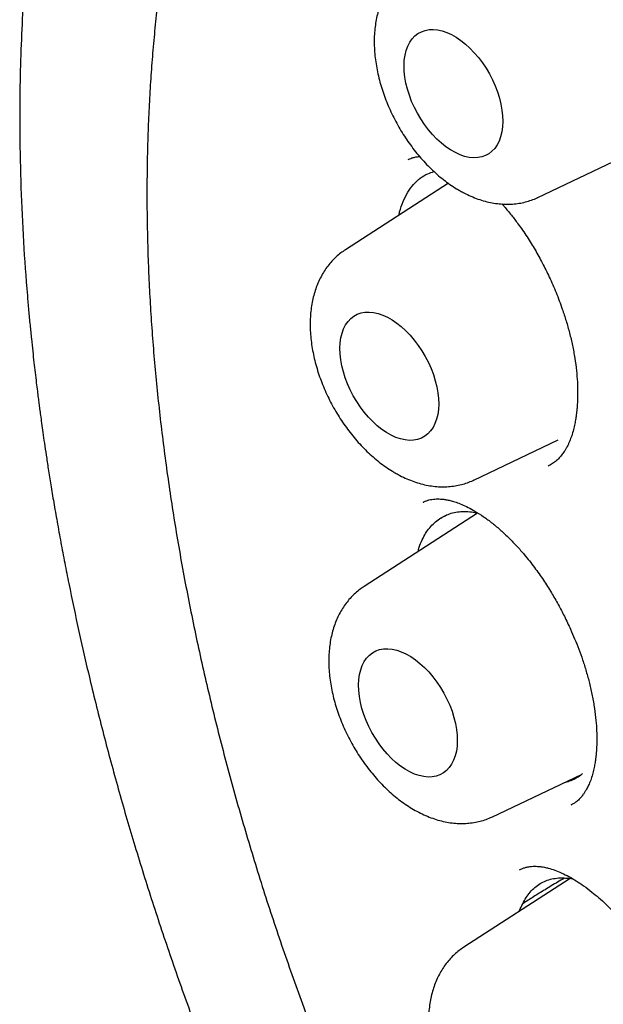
# Model space of a CAD drawing. Header units: millimetres. Extents: x 8 to 677, y 12 to 772.
# Tile 29 of 77: x 600.85 to 605.98, y 329.45 to 338.09. Entities that reach past the tile are written whole.
import ezdxf

# ---------------------------------------------------------------- set-up
doc = ezdxf.new("R2010")
doc.units = ezdxf.units.MM

msp = doc.modelspace()

# ---------------------------------------------------------------- linework, layer by layer
at = {"color": 7, "linetype": 'Continuous', "lineweight": 30}
for p, q in [((605.4021, 336.5305), (606.1294, 336.8761)), ((604.6165, 336.6553), (603.7122, 336.0718)), ((604.8393, 334.0491), (605.5802, 334.4012)), ((604.3962, 333.8538), (604.4009, 333.8558)), ((604.8725, 333.7584), (603.8759, 333.1153)), ((604.5929, 333.7385), (604.5393, 333.7079)), ((605.003, 331.0926), (605.7865, 331.465)), ((605.6857, 330.5492), (604.7516, 329.9464))]:
    msp.add_line(p, q, dxfattribs=at)
at = {"color": 7, "linetype": 'Continuous', "lineweight": 30, "flags": 128}
for points in [[(604.2267, 337.6878), (604.229, 337.7349), (604.2352, 337.7793), (604.2453, 337.8207), (604.259, 337.8587), (604.2765, 337.8929), (604.2974, 337.923), (604.3216, 337.9488), (604.3488, 337.97), (604.3789, 337.9864), (604.4115, 337.9979), (604.4464, 338.0043), (604.4832, 338.0057), (604.5217, 338.002), (604.5613, 337.9932), (604.6019, 337.9794), (604.643, 337.9607), (604.6843, 337.9374), (604.7253, 337.9095), (604.7657, 337.8775), (604.8052, 337.8415), (604.8434, 337.8019), (604.8799, 337.759), (604.9145, 337.7133), (604.9467, 337.6651), (604.9763, 337.6149), (605.0031, 337.5631), (605.0268, 337.5103), (605.0471, 337.4568), (605.064, 337.4032), (605.0771, 337.35), (605.0866, 337.2975), (605.0921, 337.2465), (605.0937, 337.1971), (605.0915, 337.15), (605.0853, 337.1056), (605.0752, 337.0642), (605.0614, 337.0262), (605.044, 336.992), (605.0231, 336.9619), (604.9989, 336.9361), (604.9716, 336.9149), (604.9416, 336.8985), (604.9089, 336.887), (604.8741, 336.8806), (604.8372, 336.8792), (604.7988, 336.8829), (604.7591, 336.8917), (604.7186, 336.9055), (604.6775, 336.9242), (604.6362, 336.9475), (604.5952, 336.9754), (604.5547, 337.0074), (604.5153, 337.0434), (604.4771, 337.083), (604.4406, 337.1259), (604.406, 337.1716), (604.3738, 337.2198), (604.3442, 337.27), (604.3174, 337.3218), (604.2937, 337.3746), (604.2734, 337.4281), (604.2565, 337.4817), (604.2433, 337.5349), (604.2339, 337.5873), (604.2284, 337.6384), (604.2267, 337.6878)], [(603.6639, 335.2064), (603.6662, 335.2535), (603.6724, 335.2979), (603.6824, 335.3393), (603.6962, 335.3773), (603.7136, 335.4115), (603.7346, 335.4416), (603.7587, 335.4674), (603.786, 335.4886), (603.8161, 335.505), (603.8487, 335.5165), (603.8836, 335.5229), (603.9204, 335.5243), (603.9588, 335.5205), (603.9985, 335.5117), (604.0391, 335.498), (604.0802, 335.4793), (604.1214, 335.456), (604.1625, 335.4281), (604.2029, 335.3961), (604.2424, 335.3601), (604.2806, 335.3205), (604.3171, 335.2776), (604.3516, 335.2319), (604.3839, 335.1837), (604.4135, 335.1335), (604.4403, 335.0817), (604.4639, 335.0289), (604.4843, 334.9754), (604.5011, 334.9218), (604.5143, 334.8686), (604.5237, 334.8161), (604.5293, 334.765), (604.5309, 334.7157), (604.5286, 334.6686), (604.5224, 334.6242), (604.5124, 334.5828), (604.4986, 334.5448), (604.4812, 334.5106), (604.4603, 334.4805), (604.4361, 334.4547), (604.4088, 334.4335), (604.3787, 334.4171), (604.3461, 334.4056), (604.3112, 334.3992), (604.2744, 334.3978), (604.236, 334.4015), (604.1963, 334.4103), (604.1557, 334.4241), (604.1146, 334.4428), (604.0734, 334.4661), (604.0324, 334.4939), (603.9919, 334.526), (603.9524, 334.562), (603.9142, 334.6016), (603.8777, 334.6445), (603.8432, 334.6902), (603.811, 334.7384), (603.7813, 334.7886), (603.7546, 334.8404), (603.7309, 334.8932), (603.7105, 334.9467), (603.6937, 335.0003), (603.6805, 335.0535), (603.6711, 335.1059), (603.6655, 335.157), (603.6639, 335.2064)], [(603.8276, 332.2499), (603.8299, 332.297), (603.8361, 332.3414), (603.8461, 332.3828), (603.8599, 332.4208), (603.8773, 332.455), (603.8982, 332.4851), (603.9224, 332.5109), (603.9497, 332.5321), (603.9798, 332.5485), (604.0124, 332.56), (604.0473, 332.5664), (604.0841, 332.5678), (604.1225, 332.5641), (604.1622, 332.5552), (604.2027, 332.5415), (604.2438, 332.5228), (604.2851, 332.4995), (604.3261, 332.4716), (604.3666, 332.4396), (604.4061, 332.4036), (604.4443, 332.364), (604.4808, 332.3211), (604.5153, 332.2754), (604.5475, 332.2272), (604.5772, 332.177), (604.6039, 332.1252), (604.6276, 332.0724), (604.648, 332.0189), (604.6648, 331.9653), (604.678, 331.9121), (604.6874, 331.8596), (604.6929, 331.8085), (604.6946, 331.7592), (604.6923, 331.7121), (604.6861, 331.6677), (604.6761, 331.6263), (604.6623, 331.5883), (604.6448, 331.5541), (604.6239, 331.524), (604.5997, 331.4982), (604.5725, 331.477), (604.5424, 331.4606), (604.5098, 331.4491), (604.4749, 331.4427), (604.4381, 331.4413), (604.3997, 331.445), (604.36, 331.4538), (604.3194, 331.4676), (604.2783, 331.4863), (604.2371, 331.5096), (604.196, 331.5374), (604.1556, 331.5695), (604.1161, 331.6055), (604.0779, 331.6451), (604.0414, 331.688), (604.0069, 331.7337), (603.9746, 331.7819), (603.945, 331.8321), (603.9182, 331.8839), (603.8946, 331.9367), (603.8742, 331.9902), (603.8574, 332.0438), (603.8442, 332.097), (603.8348, 332.1494), (603.8292, 332.2005), (603.8276, 332.2499)]]:
    msp.add_lwpolyline(points, dxfattribs=at)
at = {"color": 7, "linetype": 'Continuous', "lineweight": 30}
for points, knots in [([(607.6318, 346.7503), (607.5982, 346.7474), (607.5253, 346.7411), (607.4126, 346.7291), (607.2896, 346.7142), (607.1588, 346.6961), (607.0205, 346.6743), (606.8706, 346.6478), (606.716, 346.6168), (606.5634, 346.5826), (606.4247, 346.5483), (606.3066, 346.5165), (606.2072, 346.488), (606.1252, 346.4633), (606.053, 346.4406), (605.9913, 346.4205), (605.94, 346.4032), (605.8935, 346.3872), (605.8462, 346.3705), (605.793, 346.3513), (605.7262, 346.3264), (605.6447, 346.295), (605.5472, 346.2556), (605.4396, 346.2101), (605.3227, 346.1579), (605.1971, 346.0987), (605.0635, 346.0319), (604.9292, 345.9607), (604.7954, 345.8854), (604.685, 345.8198), (604.594, 345.7633), (604.5271, 345.7205), (604.4693, 345.6826), (604.423, 345.6515), (604.3873, 345.6271), (604.3583, 345.6071), (604.3315, 345.5884), (604.3023, 345.5678), (604.2625, 345.5392), (604.2103, 345.5012), (604.1447, 345.4522), (604.0706, 345.3953), (603.9923, 345.3331), (603.8897, 345.2491), (603.7688, 345.1455), (603.6374, 345.0263), (603.5198, 344.9142), (603.4149, 344.8097), (603.3176, 344.7086), (603.2278, 344.6116), (603.1459, 344.5199), (603.0721, 344.4345), (603.0065, 344.3564), (602.9524, 344.2901), (602.9083, 344.235), (602.8733, 344.1905), (602.8435, 344.1521), (602.8208, 344.1224), (602.8022, 344.0979), (602.7838, 344.0734), (602.7605, 344.0422), (602.732, 344.0036), (602.6984, 343.9574), (602.6599, 343.9035), (602.618, 343.8438), (602.5731, 343.7785), (602.5256, 343.7078), (602.4757, 343.6317), (602.4251, 343.5526), (602.3757, 343.4733), (602.3108, 343.3665), (602.2329, 343.233), (602.1445, 343.0736), (602.0633, 342.9198), (601.989, 342.7722), (601.9183, 342.625), (601.8494, 342.4746), (601.7803, 342.3159), (601.7115, 342.1501), (601.6561, 342.009), (601.6134, 341.8957), (601.583, 341.8128), (601.5541, 341.7318), (601.5281, 341.6571), (601.5062, 341.5928), (601.4887, 341.5402), (601.4753, 341.4993), (601.4645, 341.4661), (601.4542, 341.4341), (601.4424, 341.3968), (601.4283, 341.3519), (601.4121, 341.2994), (601.3941, 341.2398), (601.3634, 341.1361), (601.3214, 340.9877), (601.2634, 340.7685), (601.2016, 340.5134), (601.1375, 340.2188), (601.0775, 339.9067), (601.0225, 339.5762), (600.9734, 339.2268), (600.9331, 338.877), (600.9013, 338.5288), (600.8775, 338.1845), (600.8606, 337.8276), (600.8515, 337.4632), (600.8503, 337.0594), (600.8596, 336.62), (600.882, 336.1452), (600.9079, 335.7848), (600.9292, 335.5401), (600.9411, 335.413), (600.9531, 335.2931), (600.9646, 335.1833), (600.9755, 335.0844), (600.9861, 334.9924), (600.9961, 334.9085), (601.0052, 334.8344), (601.0129, 334.7737), (601.0195, 334.7218), (601.0262, 334.6709), (601.0339, 334.6136), (601.0432, 334.5451), (601.0545, 334.4639), (601.068, 334.37), (601.0839, 334.2634), (601.1027, 334.1412), (601.1247, 334.003), (601.1505, 333.8481), (601.1798, 333.6796), (601.2119, 333.5023), (601.2462, 333.3214), (601.2978, 333.0606), (601.3693, 332.7215), (601.4706, 332.2797), (601.5853, 331.8188), (601.7145, 331.3399), (601.8541, 330.8592), (602.0051, 330.3741), (602.1695, 329.8794), (602.3455, 329.381), (602.5344, 328.8766), (602.7084, 328.4371), (602.8628, 328.0636), (602.9934, 327.7571), (603.1287, 327.4493), (603.2686, 327.1404), (603.4117, 326.8338), (603.5527, 326.54), (603.689, 326.2636), (603.8193, 326.0057), (603.9462, 325.7603), (604.0693, 325.5274), (604.182, 325.3182), (604.2846, 325.1313), (604.3771, 324.9654), (604.4665, 324.8072), (604.5564, 324.6504), (604.6509, 324.4878), (604.752, 324.3164), (604.8603, 324.1357), (604.9756, 323.9463), (605.1001, 323.7453), (605.234, 323.5329), (605.3728, 323.3169), (605.5159, 323.0981), (605.6624, 322.8783), (605.8129, 322.6568), (605.9631, 322.4399), (606.1232, 322.213), (606.2915, 321.9792), (606.4668, 321.7411), (606.6275, 321.527), (606.7741, 321.3353), (606.9068, 321.1645), (607.0316, 321.0062), (607.1484, 320.8603), (607.2574, 320.7257), (607.3817, 320.5741), (607.5287, 320.3976), (607.7055, 320.1893), (607.8961, 319.9695), (608.1008, 319.7387), (608.32, 319.4973), (608.5541, 319.2461), (608.8026, 318.9865), (609.0645, 318.721), (609.3361, 318.4541), (609.6138, 318.1895), (609.8954, 317.9299), (610.1804, 317.6755), (610.4688, 317.4267), (610.7603, 317.1837), (610.9931, 316.9965), (611.1655, 316.8612), (611.2766, 316.7753), (611.3882, 316.6902), (611.4999, 316.6063), (611.6091, 316.5253), (611.7179, 316.4459), (611.8219, 316.371), (611.9191, 316.302), (612.003, 316.2432), (612.0693, 316.1972), (612.1199, 316.1624), (612.1566, 316.1372), (612.1842, 316.1185), (612.2036, 316.1053), (612.2148, 316.0977), (612.2225, 316.0925), (612.2299, 316.0874), (612.2419, 316.0794), (612.2629, 316.0652), (612.2946, 316.044), (612.3385, 316.0146), (612.3931, 315.9784), (612.4584, 315.9355), (612.5344, 315.886), (612.6212, 315.8303), (612.7188, 315.7684), (612.8271, 315.7009), (612.9463, 315.6279), (613.0762, 315.5498), (613.217, 315.467), (613.3145, 315.4114), (613.3651, 315.3826)], [0, 0, 0, 0, 0.0031802, 0.0068942, 0.0109465, 0.0153372, 0.0200669, 0.0251315, 0.0309959, 0.0364141, 0.041386, 0.0459114, 0.0492102, 0.0522233, 0.0548928, 0.0571652, 0.0590407, 0.0605914, 0.0623247, 0.0643042, 0.0665298, 0.0697875, 0.0734597, 0.0775462, 0.0820303, 0.0868893, 0.0921222, 0.0977281, 0.1028614, 0.1082707, 0.1112166, 0.1141181, 0.1166092, 0.1184655, 0.1199742, 0.1211351, 0.1221594, 0.1234065, 0.1248822, 0.127305, 0.1301678, 0.1334711, 0.13708, 0.1406204, 0.1473116, 0.1536524, 0.1590165, 0.1640991, 0.1688994, 0.1734168, 0.1776159, 0.1814368, 0.1848783, 0.18794, 0.1900793, 0.1919839, 0.1936437, 0.1949551, 0.1957274, 0.1967283, 0.1980287, 0.1996284, 0.2015274, 0.2037257, 0.2062231, 0.2087751, 0.2115782, 0.2146304, 0.2177423, 0.2207869, 0.2237642, 0.2299173, 0.235761, 0.2412956, 0.2465212, 0.2514382, 0.2566805, 0.2620041, 0.2675283, 0.2732534, 0.2758894, 0.278566, 0.2812599, 0.2836692, 0.2857018, 0.2873581, 0.2886383, 0.28955, 0.2904782, 0.2916399, 0.2930351, 0.2946637, 0.2965258, 0.2985432, 0.3042216, 0.3100851, 0.3183145, 0.3268897, 0.3358188, 0.3451229, 0.3548005, 0.3648438, 0.3737161, 0.3828409, 0.3922091, 0.4017119, 0.411063, 0.4230991, 0.4349024, 0.44647, 0.4496664, 0.452821, 0.4557479, 0.4584064, 0.4607966, 0.4629184, 0.4650743, 0.4668573, 0.4682673, 0.4694545, 0.4705939, 0.4719339, 0.4735749, 0.4755168, 0.4777596, 0.4803032, 0.4831476, 0.4864852, 0.4901593, 0.4941698, 0.4984445, 0.502715, 0.5069558, 0.5168341, 0.5265458, 0.5378885, 0.5489919, 0.559859, 0.5712669, 0.582637, 0.5941656, 0.6058503, 0.6176882, 0.6247907, 0.6319455, 0.6391518, 0.6464089, 0.6537112, 0.6608293, 0.667257, 0.6734091, 0.6792857, 0.6848869, 0.6902127, 0.6944408, 0.6984779, 0.7023243, 0.7060299, 0.7099985, 0.7143217, 0.7187235, 0.7234415, 0.7284757, 0.7338259, 0.7394911, 0.7449016, 0.750569, 0.7564204, 0.7620918, 0.7675313, 0.7743023, 0.7806738, 0.7866491, 0.7916517, 0.7963421, 0.8007217, 0.8047912, 0.8085515, 0.8120538, 0.8176439, 0.8236436, 0.8300549, 0.8368807, 0.8441246, 0.8517914, 0.8598786, 0.8683315, 0.877064, 0.8858494, 0.8946822, 0.9035612, 0.9124854, 0.9214539, 0.9304663, 0.9338422, 0.9372242, 0.9406122, 0.9440063, 0.947387, 0.9505365, 0.953874, 0.9568065, 0.9593341, 0.9614569, 0.9627956, 0.9639021, 0.9647763, 0.9652795, 0.9656521, 0.9657894, 0.9659692, 0.9663267, 0.9668644, 0.9678618, 0.9691797, 0.9708182, 0.9727772, 0.9750568, 0.9776569, 0.9805778, 0.9838195, 0.9873822, 0.9912663, 0.995472, 1, 1, 1, 1]), ([(607.9127, 345.1245), (607.9077, 345.124), (607.844, 345.1182), (607.723, 345.1029), (607.5502, 345.0781), (607.3793, 345.0483), (607.2103, 345.0141), (607.0432, 344.9755), (606.8781, 344.9324), (606.7149, 344.885), (606.5539, 344.833), (606.395, 344.7767), (606.2382, 344.7161), (606.0836, 344.651), (605.9313, 344.5817), (605.7813, 344.508), (605.6336, 344.4301), (605.4883, 344.3478), (605.3454, 344.2614), (605.2049, 344.1707), (605.067, 344.0758), (604.9315, 343.9768), (604.7987, 343.8736), (604.6685, 343.7664), (604.5409, 343.655), (604.416, 343.5396), (604.2938, 343.4202), (604.1744, 343.2968), (604.0578, 343.1695), (603.944, 343.0382), (603.8331, 342.9031), (603.7251, 342.7641), (603.6201, 342.6213), (603.518, 342.4748), (603.4189, 342.3245), (603.3229, 342.1706), (603.23, 342.0131), (603.1401, 341.852), (603.0534, 341.6874), (602.9699, 341.5193), (602.8895, 341.3478), (602.8124, 341.1729), (602.7385, 340.9947), (602.6679, 340.8132), (602.6006, 340.6286), (602.5366, 340.4408), (602.4759, 340.2499), (602.4186, 340.056), (602.3646, 339.8592), (602.3141, 339.6594), (602.2669, 339.4569), (602.2231, 339.2515), (602.1828, 339.0435), (602.1459, 338.8328), (602.1125, 338.6195), (602.0825, 338.4037), (602.056, 338.1855), (602.0329, 337.9649), (602.0134, 337.742), (601.9973, 337.5169), (601.9846, 337.2896), (601.9756, 337.0602), (601.9704, 336.8545), (601.9692, 336.7249), (601.9687, 336.673)], [0, 0, 0, 0, 0.001411, 0.017856, 0.034291, 0.050718, 0.067135, 0.083543, 0.099944, 0.116336, 0.13272, 0.149098, 0.16547, 0.181837, 0.198199, 0.214558, 0.230915, 0.24727, 0.263626, 0.279981, 0.296338, 0.312698, 0.329061, 0.345429, 0.361802, 0.378181, 0.394567, 0.410961, 0.427362, 0.443772, 0.460191, 0.476618, 0.493055, 0.509501, 0.525956, 0.542419, 0.558892, 0.575372, 0.591861, 0.608357, 0.624861, 0.641372, 0.657889, 0.674412, 0.69094, 0.707474, 0.724012, 0.740555, 0.757101, 0.773651, 0.790203, 0.806759, 0.823316, 0.839876, 0.856437, 0.872999, 0.889562, 0.906126, 0.922691, 0.939257, 0.955822, 0.972388, 0.988953, 1, 1, 1, 1]), ([(604.2747, 338.5527), (604.2611, 338.5435), (604.2327, 338.5244), (604.1929, 338.4904), (604.1546, 338.452), (604.1196, 338.4101), (604.0879, 338.3648), (604.0595, 338.3163), (604.0346, 338.2645), (604.0132, 338.2097), (603.9955, 338.1519), (603.9817, 338.0912), (603.9718, 338.028), (603.9659, 337.9626), (603.9641, 337.8952), (603.9664, 337.8264), (603.9727, 337.7565), (603.9828, 337.6859), (603.9968, 337.615), (604.0145, 337.5441), (604.0356, 337.4734), (604.0602, 337.4033), (604.088, 337.3339), (604.119, 337.2655), (604.1529, 337.1983), (604.1897, 337.1326), (604.2293, 337.0686), (604.2714, 337.0065), (604.316, 336.9466), (604.363, 336.889), (604.4123, 336.8341), (604.4636, 336.7819), (604.517, 336.7329), (604.5723, 336.6872), (604.6293, 336.6451), (604.6787, 336.6126), (604.7092, 336.5949), (604.7198, 336.5888)], [0, 0, 0, 0, 0.023403, 0.049129, 0.074941, 0.100943, 0.127236, 0.15391, 0.181041, 0.208686, 0.236868, 0.265576, 0.294759, 0.324333, 0.354194, 0.384234, 0.414358, 0.444473, 0.474535, 0.504523, 0.534429, 0.564257, 0.59402, 0.623734, 0.653418, 0.683093, 0.712782, 0.742501, 0.772272, 0.802119, 0.832062, 0.862122, 0.892311, 0.922639, 0.9531, 0.983675, 1, 1, 1, 1]), ([(604.263, 336.8641), (604.2671, 336.8661), (604.2756, 336.87), (604.2951, 336.8778), (604.321, 336.8847), (604.3461, 336.8891), (604.3603, 336.8898), (604.363, 336.89)], [0, 0, 0, 0, 0.226612, 0.458914, 0.697951, 0.942498, 1, 1, 1, 1]), ([(604.1815, 336.3746), (604.1835, 336.3846), (604.1924, 336.4282), (604.2179, 336.4968), (604.2583, 336.5782), (604.309, 336.6472), (604.3681, 336.7018), (604.4289, 336.7394), (604.4723, 336.7522), (604.4909, 336.7577)], [0, 0, 0, 0, 0.0482395, 0.2093898, 0.3763264, 0.5437954, 0.7106809, 0.8757165, 1, 1, 1, 1]), ([(601.9687, 336.673), (601.9685, 336.6319), (601.968, 336.5128), (601.9698, 336.3142), (601.9753, 336.0768), (601.9843, 335.8376), (601.9967, 335.5968), (602.0126, 335.3544), (602.032, 335.1105), (602.0549, 334.8651), (602.0812, 334.6184), (602.1109, 334.3703), (602.1441, 334.1211), (602.1807, 333.8707), (602.2207, 333.6192), (602.2641, 333.3668), (602.3109, 333.1134), (602.361, 332.8592), (602.4145, 332.6042), (602.4713, 332.3486), (602.5315, 332.0923), (602.5949, 331.8355), (602.6616, 331.5782), (602.7315, 331.3206), (602.8047, 331.0626), (602.8811, 330.8044), (602.9607, 330.5461), (603.0434, 330.2877), (603.1293, 330.0293), (603.2183, 329.771), (603.3104, 329.5128), (603.4055, 329.2549), (603.5036, 328.9973), (603.6048, 328.74), (603.7089, 328.4833), (603.8159, 328.227), (603.9259, 327.9714), (604.0387, 327.7165), (604.1543, 327.4624), (604.2727, 327.2091), (604.3939, 326.9568), (604.5179, 326.7054), (604.6445, 326.4551), (604.7738, 326.206), (604.9057, 325.9581), (605.0401, 325.7115), (605.1771, 325.4662), (605.3166, 325.2224), (605.4585, 324.9802), (605.6028, 324.7395), (605.7495, 324.5005), (605.8986, 324.2632), (606.0499, 324.0277), (606.2034, 323.7941), (606.3591, 323.5625), (606.5169, 323.3328), (606.6769, 323.1053), (606.8389, 322.8799), (607.0028, 322.6567), (607.1688, 322.4359), (607.3366, 322.2174), (607.5062, 322.0013), (607.6777, 321.7876), (607.8509, 321.5766), (608.0258, 321.3681), (608.2024, 321.1624), (608.3805, 320.9593), (608.5602, 320.7591), (608.7413, 320.5618), (608.9239, 320.3673), (609.1079, 320.1758), (609.2931, 319.9874), (609.4797, 319.8021), (609.6674, 319.6199), (609.8564, 319.4409), (610.0464, 319.2652), (610.2374, 319.0928), (610.4295, 318.9238), (610.6225, 318.7582), (610.8163, 318.596), (611.011, 318.4374), (611.2064, 318.2823), (611.4025, 318.1309), (611.5993, 317.9831), (611.7966, 317.839), (611.9945, 317.6986), (612.1929, 317.5621), (612.3916, 317.4294), (612.5907, 317.3006), (612.7901, 317.1757), (612.9897, 317.0547), (613.1895, 316.9378), (613.3895, 316.8249), (613.5894, 316.716), (613.7894, 316.6113), (613.9893, 316.5107), (614.189, 316.4142), (614.3886, 316.322), (614.5879, 316.234), (614.787, 316.1502), (614.9856, 316.0708), (615.1838, 315.9956), (615.3816, 315.9248), (615.5787, 315.8584), (615.7753, 315.7963), (615.9712, 315.7387), (616.1663, 315.6854), (616.3607, 315.6366), (616.5542, 315.5923), (616.7468, 315.5524), (616.9384, 315.5171), (617.129, 315.4862), (617.3184, 315.4598), (617.5067, 315.438), (617.6938, 315.4207), (617.8796, 315.4079), (618.064, 315.3996), (618.2471, 315.3959), (618.4287, 315.3967), (618.6087, 315.402), (618.7872, 315.4118), (618.9641, 315.4262), (619.1393, 315.4451), (619.3127, 315.4685), (619.4843, 315.4963), (619.6541, 315.5287), (619.822, 315.5655), (619.9879, 315.6068), (620.1519, 315.6525), (620.3138, 315.7026), (620.4735, 315.7572), (620.6312, 315.8161), (620.7867, 315.8794), (620.9399, 315.947), (621.0908, 316.0189), (621.2395, 316.0951), (621.3858, 316.1757), (621.5297, 316.2604), (621.6711, 316.3494), (621.8101, 316.4426), (621.9465, 316.5399), (622.0804, 316.6414), (622.2117, 316.747), (622.3403, 316.8568), (622.4663, 316.9705), (622.5896, 317.0883), (622.7101, 317.2101), (622.8279, 317.3359), (622.9428, 317.4655), (623.0547, 317.5993), (623.1357, 317.6999), (623.1785, 317.757), (623.1859, 317.767)], [0, 0, 0, 0, 0.0035536, 0.0102968, 0.0170397, 0.0237825, 0.0305249, 0.0372672, 0.0440091, 0.0507507, 0.057492, 0.064233, 0.0709736, 0.0777139, 0.0844539, 0.0911935, 0.0979327, 0.1046717, 0.1114102, 0.1181485, 0.1248864, 0.131624, 0.1383613, 0.1450983, 0.151835, 0.1585714, 0.1653075, 0.1720433, 0.178779, 0.1855143, 0.1922495, 0.1989844, 0.2057192, 0.2124537, 0.2191881, 0.2259223, 0.2326564, 0.2393903, 0.2461241, 0.2528578, 0.2595914, 0.266325, 0.2730585, 0.2797919, 0.2865253, 0.2932586, 0.299992, 0.3067254, 0.3134587, 0.3201922, 0.3269256, 0.3336591, 0.3403927, 0.3471264, 0.3538602, 0.3605941, 0.3673281, 0.3740622, 0.3807965, 0.387531, 0.3942657, 0.4010006, 0.4077357, 0.414471, 0.4212065, 0.4279423, 0.4346784, 0.4414147, 0.4481513, 0.4548882, 0.4616255, 0.468363, 0.4751009, 0.4818391, 0.4885776, 0.4953166, 0.5020558, 0.5087955, 0.5155355, 0.5222758, 0.5290166, 0.5357577, 0.5424992, 0.549241, 0.5559832, 0.5627258, 0.5694686, 0.5762118, 0.5829553, 0.589699, 0.596443, 0.6031872, 0.6099315, 0.616676, 0.6234205, 0.630165, 0.6369095, 0.6436538, 0.6503979, 0.6571416, 0.663885, 0.6706278, 0.67737, 0.6841114, 0.6908519, 0.6975914, 0.7043297, 0.7110666, 0.717802, 0.7245357, 0.7312675, 0.7379973, 0.7447248, 0.7514498, 0.7581722, 0.7648918, 0.7716084, 0.7783218, 0.7850319, 0.7917386, 0.7984417, 0.8051411, 0.8118368, 0.8185288, 0.8252171, 0.8319016, 0.8385825, 0.84526, 0.8519341, 0.8586051, 0.8652732, 0.8719388, 0.8786021, 0.8852634, 0.8919233, 0.898582, 0.9052401, 0.9118978, 0.9185556, 0.9252139, 0.931873, 0.9385334, 0.9451955, 0.9518596, 0.9585262, 0.9651954, 0.9718675, 0.9785429, 0.9852216, 0.9919038, 0.9985896, 1, 1, 1, 1]), ([(604.7198, 336.5888), (604.731, 336.5826), (604.7621, 336.5654), (604.8141, 336.5407), (604.8758, 336.5163), (604.9379, 336.4969), (604.9998, 336.4828), (605.0611, 336.4739), (605.1214, 336.4703), (605.1804, 336.4719), (605.2377, 336.4786), (605.293, 336.4901), (605.346, 336.5067), (605.3825, 336.5205), (605.4006, 336.53), (605.4025, 336.531)], [0, 0, 0, 0, 0.05103, 0.142391, 0.233556, 0.323868, 0.412938, 0.500449, 0.586207, 0.670161, 0.75239, 0.833069, 0.912441, 0.990784, 1, 1, 1, 1]), ([(605.0863, 336.4733), (605.0933, 336.4657), (605.1216, 336.4349), (605.1689, 336.377), (605.2362, 336.2893), (605.3065, 336.1875), (605.3778, 336.0719), (605.443, 335.954), (605.5048, 335.8293), (605.5641, 335.6939), (605.6128, 335.5651), (605.6515, 335.4462), (605.6815, 335.3397), (605.707, 335.2301), (605.7274, 335.119), (605.7416, 335.0117), (605.7494, 334.9138), (605.7521, 334.8298), (605.7512, 334.7601), (605.7484, 334.7056), (605.7448, 334.6642), (605.7411, 334.6304), (605.7362, 334.5949), (605.729, 334.5524), (605.7182, 334.5025), (605.7036, 334.4497), (605.6887, 334.4079), (605.6753, 334.3761), (605.6653, 334.3548), (605.6563, 334.3376), (605.6489, 334.3243), (605.6416, 334.312), (605.6329, 334.2983), (605.6184, 334.2771), (605.5955, 334.2483), (605.5652, 334.2181), (605.531, 334.1912), (605.5059, 334.1782), (605.4929, 334.1715)], [0, 0, 0, 0, 0.0107142, 0.0431723, 0.0745608, 0.1196133, 0.1623183, 0.2030763, 0.2457415, 0.2913584, 0.3399022, 0.3738941, 0.4091888, 0.4457889, 0.483689, 0.5224235, 0.5578063, 0.5888371, 0.6155188, 0.6378614, 0.6535705, 0.6662339, 0.6807786, 0.699764, 0.7231578, 0.7499161, 0.7789052, 0.7942351, 0.8096836, 0.8220812, 0.830815, 0.8390425, 0.8494213, 0.8619445, 0.8889149, 0.9214875, 0.9594309, 1, 1, 1, 1]), ([(603.7118, 336.0712), (603.6983, 336.0621), (603.6699, 336.043), (603.63, 336.009), (603.5918, 335.9706), (603.5568, 335.9287), (603.5251, 335.8834), (603.4967, 335.8349), (603.4717, 335.7831), (603.4504, 335.7283), (603.4327, 335.6705), (603.4189, 335.6098), (603.409, 335.5466), (603.4031, 335.4812), (603.4013, 335.4138), (603.4035, 335.345), (603.4098, 335.2751), (603.42, 335.2045), (603.434, 335.1336), (603.4516, 335.0627), (603.4728, 334.992), (603.4974, 334.9219), (603.5252, 334.8525), (603.5561, 334.7841), (603.5901, 334.7169), (603.6269, 334.6512), (603.6664, 334.5872), (603.7086, 334.5251), (603.7532, 334.4652), (603.8002, 334.4076), (603.8495, 334.3527), (603.9008, 334.3005), (603.9542, 334.2515), (604.0094, 334.2058), (604.0664, 334.1637), (604.1158, 334.1312), (604.1464, 334.1135), (604.157, 334.1074)], [0, 0, 0, 0, 0.023403, 0.049129, 0.074941, 0.100943, 0.127236, 0.15391, 0.181041, 0.208686, 0.236868, 0.265576, 0.294759, 0.324333, 0.354194, 0.384234, 0.414358, 0.444473, 0.474535, 0.504523, 0.534429, 0.564257, 0.59402, 0.623734, 0.653418, 0.683093, 0.712782, 0.742501, 0.772272, 0.802119, 0.832062, 0.862122, 0.892311, 0.922639, 0.9531, 0.983675, 1, 1, 1, 1]), ([(604.157, 334.1074), (604.1682, 334.1012), (604.1993, 334.084), (604.2513, 334.0593), (604.313, 334.0349), (604.3751, 334.0155), (604.437, 334.0014), (604.4983, 333.9925), (604.5586, 333.9889), (604.6176, 333.9905), (604.6748, 333.9972), (604.7302, 334.0087), (604.7832, 334.0253), (604.8197, 334.0391), (604.8377, 334.0486), (604.8396, 334.0496)], [0, 0, 0, 0, 0.05103, 0.142391, 0.233556, 0.323868, 0.412938, 0.500449, 0.586207, 0.670161, 0.75239, 0.833069, 0.912441, 0.990784, 1, 1, 1, 1]), ([(604.3955, 333.8554), (604.4033, 333.859), (604.4177, 333.8656), (604.4419, 333.8738), (604.4698, 333.8795), (604.4975, 333.8825), (604.5228, 333.8835), (604.5476, 333.8829), (604.5751, 333.8804), (604.6066, 333.8754), (604.6433, 333.8669), (604.6855, 333.8541), (604.7348, 333.8353), (604.789, 333.81), (604.853, 333.775), (604.9242, 333.7295), (605.0014, 333.6722), (605.0763, 333.6092), (605.1484, 333.5414), (605.2174, 333.4698), (605.2926, 333.3845), (605.3711, 333.2854), (605.4503, 333.173), (605.5198, 333.0634), (605.5808, 332.9573), (605.637, 332.85), (605.6849, 332.7494), (605.7266, 332.6531), (605.7623, 332.5633), (605.7964, 332.4679), (605.8283, 332.3673), (605.857, 332.2622), (605.8814, 332.1534), (605.9003, 332.044), (605.9127, 331.9407), (605.9189, 331.8493), (605.9204, 331.7728), (605.9189, 331.7105), (605.9159, 331.6628), (605.9124, 331.626), (605.9084, 331.5929), (605.9027, 331.5551), (605.894, 331.5102), (605.8817, 331.4607), (605.8661, 331.4125), (605.8486, 331.3702), (605.8316, 331.3369), (605.8162, 331.3111), (605.8007, 331.2883), (605.7817, 331.2642), (605.7569, 331.2377), (605.7289, 331.2138), (605.7063, 331.2008), (605.6962, 331.196), (605.6911, 331.1937)], [0, 0, 0, 0, 0.020978, 0.039215, 0.05348, 0.065453, 0.076536, 0.089163, 0.101721, 0.115043, 0.129566, 0.146285, 0.165268, 0.186343, 0.20735, 0.234336, 0.260204, 0.285141, 0.309139, 0.332183, 0.354326, 0.385869, 0.41527, 0.442583, 0.467844, 0.49176, 0.517878, 0.536791, 0.556896, 0.578189, 0.600668, 0.624337, 0.649192, 0.67523, 0.70095, 0.723695, 0.743415, 0.760117, 0.773809, 0.783161, 0.791979, 0.803486, 0.817746, 0.834487, 0.8529, 0.872918, 0.890383, 0.90374, 0.91528, 0.928917, 0.944709, 0.962236, 0.980993, 1, 1, 1, 1]), ([(604.5393, 333.7079), (604.555, 333.7179), (604.5866, 333.7381), (604.6395, 333.7584), (604.6964, 333.7711), (604.7566, 333.7748), (604.8175, 333.7709), (604.8589, 333.7616), (604.879, 333.7571)], [0, 0, 0, 0, 0.166486, 0.334128, 0.505416, 0.677963, 0.84445, 1, 1, 1, 1]), ([(604.3499, 333.4212), (604.3532, 333.4339), (604.3629, 333.471), (604.3851, 333.5246), (604.4157, 333.5818), (604.4516, 333.6313), (604.4923, 333.6744), (604.5236, 333.6967), (604.5393, 333.7079)], [0, 0, 0, 0, 0.09607, 0.280642, 0.457873, 0.635112, 0.817554, 1, 1, 1, 1]), ([(603.8757, 333.1146), (603.8642, 333.107), (603.8377, 333.0896), (603.7994, 333.0576), (603.7607, 333.0198), (603.7253, 332.9784), (603.6931, 332.9336), (603.6642, 332.8855), (603.6388, 332.8342), (603.6169, 332.7798), (603.5987, 332.7224), (603.5843, 332.6622), (603.5738, 332.5993), (603.5674, 332.5342), (603.565, 332.4671), (603.5667, 332.3984), (603.5724, 332.3286), (603.582, 332.2581), (603.5954, 332.1873), (603.6126, 332.1163), (603.6332, 332.0456), (603.6573, 331.9754), (603.6847, 331.9059), (603.7152, 331.8373), (603.7487, 331.7699), (603.7851, 331.704), (603.8243, 331.6397), (603.8661, 331.5774), (603.9104, 331.5171), (603.957, 331.4592), (604.006, 331.4039), (604.057, 331.3513), (604.1101, 331.3018), (604.1651, 331.2556), (604.2219, 331.2129), (604.2802, 331.1741), (604.34, 331.1394), (604.4009, 331.1091), (604.4625, 331.0836), (604.5245, 331.063), (604.5865, 331.0477), (604.648, 331.0376), (604.7086, 331.0328), (604.7679, 331.0332), (604.8256, 331.0388), (604.8814, 331.0491), (604.9349, 331.0646), (604.9753, 331.0793), (604.997, 331.0902), (605.0024, 331.0929)], [0, 0, 0, 0, 0.0148339, 0.0341224, 0.0534643, 0.0729381, 0.092619, 0.1125764, 0.1328699, 0.1535433, 0.174619, 0.1960919, 0.2179282, 0.2400679, 0.2624344, 0.2849466, 0.3075311, 0.3301169, 0.3526672, 0.3751631, 0.3975978, 0.4199737, 0.4422987, 0.4645849, 0.4868466, 0.5090997, 0.5313609, 0.5536423, 0.5759606, 0.598333, 0.6207758, 0.6433036, 0.6659279, 0.6886552, 0.711484, 0.7344007, 0.7573752, 0.7803344, 0.8031983, 0.8258708, 0.8482536, 0.8702618, 0.8918391, 0.9129646, 0.933651, 0.9539375, 0.9738816, 0.9935518, 1, 1, 1, 1]), ([(605.7945, 331.4722), (605.7891, 331.4672), (605.7695, 331.4489), (605.7308, 331.4256), (605.6823, 331.4029), (605.6478, 331.3952), (605.6322, 331.3916)], [0, 0, 0, 0, 0.117102, 0.428083, 0.741285, 1, 1, 1, 1]), ([(605.2422, 330.6274), (605.2484, 330.6304), (605.2608, 330.6367), (605.2845, 330.6455), (605.3128, 330.6526), (605.3453, 330.6568), (605.3734, 330.658), (605.3963, 330.6573), (605.4148, 330.6559), (605.436, 330.6534), (605.4625, 330.6489), (605.5012, 330.64), (605.5511, 330.6243), (605.6116, 330.5996), (605.6741, 330.5684), (605.7386, 330.5308), (605.8065, 330.4856), (605.8726, 330.4359), (605.9382, 330.3812), (606.0022, 330.3229), (606.0695, 330.2559), (606.1447, 330.1742), (606.2236, 330.0793), (606.3023, 329.974), (606.3726, 329.8704), (606.4345, 329.7704), (606.4885, 329.6756), (606.534, 329.5888), (606.5711, 329.5129), (606.5998, 329.4502), (606.6199, 329.4041), (606.6333, 329.3722), (606.6412, 329.3531), (606.6463, 329.3404), (606.6486, 329.3355), (606.6513, 329.329), (606.6559, 329.3177), (606.6645, 329.2958), (606.6773, 329.2619), (606.6945, 329.2142), (606.7146, 329.1543), (606.7366, 329.0823), (606.7592, 328.9986), (606.7823, 328.8968), (606.8019, 328.7852), (606.8148, 328.6722), (606.8203, 328.5714), (606.8198, 328.4816), (606.8142, 328.4015), (606.8051, 328.3354), (606.794, 328.2811), (606.7819, 328.2358), (606.7679, 328.1947), (606.7527, 328.1592), (606.738, 328.1309), (606.7248, 328.1088), (606.7088, 328.0855), (606.6795, 328.0498), (606.6481, 328.0223), (606.6191, 328.0032), (606.6101, 327.9991), (606.61, 328), (606.6099, 328.0003)], [0, 0, 0, 0, 0.017763, 0.03582, 0.052915, 0.068864, 0.082352, 0.093152, 0.101604, 0.111097, 0.122517, 0.135638, 0.158155, 0.181059, 0.203946, 0.226106, 0.248083, 0.272319, 0.292185, 0.313516, 0.336338, 0.36003, 0.390266, 0.418615, 0.445049, 0.469574, 0.492188, 0.512803, 0.530439, 0.544828, 0.555991, 0.562258, 0.56673, 0.56963, 0.570566, 0.571526, 0.57424, 0.578499, 0.586589, 0.597435, 0.611036, 0.627396, 0.646522, 0.66838, 0.697871, 0.725691, 0.751811, 0.776215, 0.799798, 0.82313, 0.840435, 0.857512, 0.874365, 0.890685, 0.904714, 0.916352, 0.929448, 0.945649, 0.980754, 0.98946, 0.996768, 1, 1, 1, 1]), ([(605.2691, 330.329), (605.2788, 330.3476), (605.2983, 330.3849), (605.3344, 330.4326), (605.3755, 330.4737), (605.4214, 330.5066), (605.4715, 330.5314), (605.5253, 330.5479), (605.5834, 330.5564), (605.6447, 330.5555), (605.6882, 330.5513), (605.7113, 330.5454), (605.7128, 330.545)], [0, 0, 0, 0, 0.108547, 0.217848, 0.329526, 0.442025, 0.550573, 0.660669, 0.771551, 0.884051, 0.992598, 1, 1, 1, 1]), ([(605.6358, 330.5546), (605.6355, 330.5545), (605.6155, 330.5427), (605.5587, 330.509), (605.4683, 330.4544), (605.3662, 330.3914), (605.3004, 330.3491), (605.2691, 330.329)], [0, 0, 0, 0, 0.002248, 0.167121, 0.470459, 0.7481, 1, 1, 1, 1]), ([(605.2401, 330.2616), (605.2408, 330.2638), (605.2485, 330.2886), (605.2593, 330.3097), (605.2691, 330.329)], [0, 0, 0, 0, 0.087922, 1, 1, 1, 1]), ([(604.7511, 329.9459), (604.7376, 329.9367), (604.7092, 329.9176), (604.6693, 329.8836), (604.6311, 329.8452), (604.5961, 329.8033), (604.5644, 329.758), (604.536, 329.7095), (604.5111, 329.6577), (604.4897, 329.6029), (604.472, 329.5451), (604.4582, 329.4844), (604.4483, 329.4212), (604.4424, 329.3558), (604.4406, 329.2884), (604.4429, 329.2196), (604.4491, 329.1497), (604.4593, 329.0791), (604.4733, 329.0082), (604.491, 328.9373), (604.5121, 328.8666), (604.5367, 328.7965), (604.5645, 328.7271), (604.5954, 328.6587), (604.6294, 328.5915), (604.6662, 328.5258), (604.7057, 328.4618), (604.7479, 328.3997), (604.7925, 328.3398), (604.8395, 328.2822), (604.8888, 328.2273), (604.9401, 328.1751), (604.9935, 328.1261), (605.0488, 328.0804), (605.1058, 328.0383), (605.1552, 328.0058), (605.1857, 327.9881), (605.1963, 327.982)], [0, 0, 0, 0, 0.023403, 0.049129, 0.074941, 0.100943, 0.127236, 0.15391, 0.181041, 0.208686, 0.236868, 0.265576, 0.294759, 0.324333, 0.354194, 0.384234, 0.414358, 0.444473, 0.474535, 0.504523, 0.534429, 0.564257, 0.59402, 0.623734, 0.653418, 0.683093, 0.712782, 0.742501, 0.772272, 0.802119, 0.832062, 0.862122, 0.892311, 0.922639, 0.9531, 0.983675, 1, 1, 1, 1])]:
    msp.add_open_spline(points, degree=3, knots=knots, dxfattribs=at)

doc.saveas('drawing.dxf')
